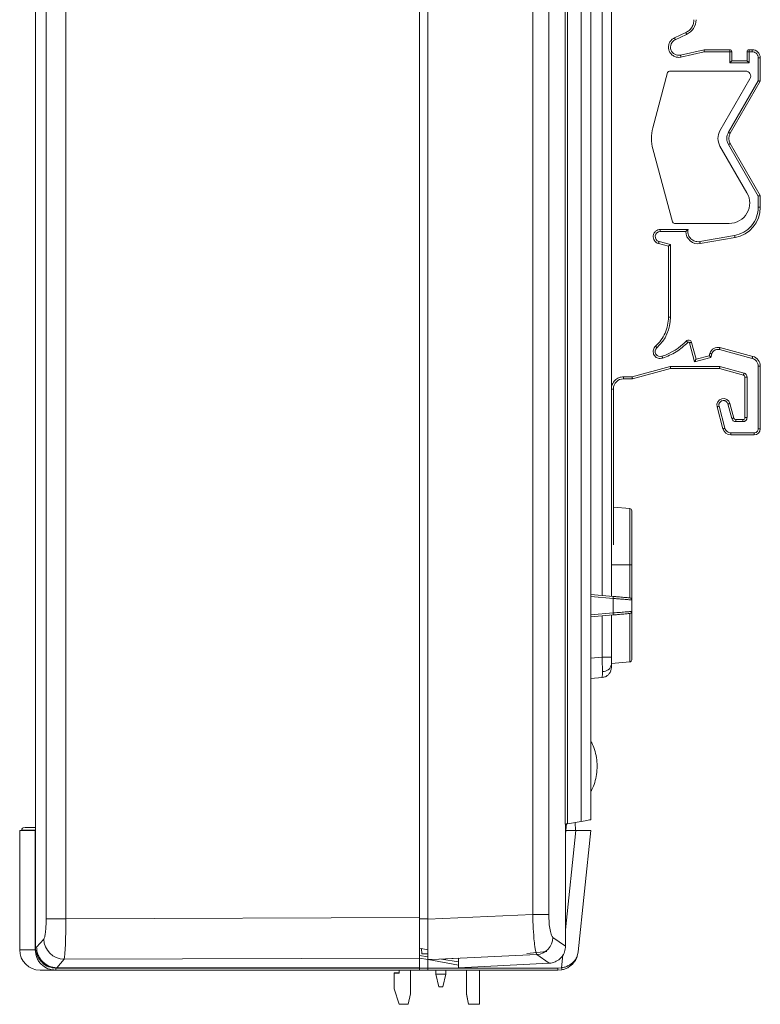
# Model space of a CAD drawing. Header units: millimetres. Extents: x 15 to 836, y 5 to 589.
# Tile 21 of 24: x 630 to 702, y 263 to 360. Entities that reach past the tile are written whole.
import ezdxf

# ---------------------------------------------------------------- set-up
doc = ezdxf.new("R2010")
doc.units = ezdxf.units.MM

msp = doc.modelspace()

# ---------------------------------------------------------------- linework, layer by layer
at = {"color": 7, "linetype": 'Continuous', "lineweight": 15}
for p, q in [((631.257, 418.587), (631.257, 269.087)), ((632.305, 271.873), (632.305, 415.801)), ((634.235, 271.873), (634.235, 415.801)), ((668.912, 271.993), (668.912, 415.682)), ((669.712, 271.839), (669.712, 415.835)), ((680.004, 415.362), (680.004, 272.312)), ((681.581, 415.362), (681.581, 272.312)), ((683.179, 281.156), (683.179, 406.519)), ((683.413, 281.197), (683.413, 406.478)), ((684.765, 406.239), (684.765, 281.435)), ((685.712, 281.602), (685.712, 406.072)), ((686.8, 303.592), (686.8, 381.582)), ((687.712, 303.512), (687.712, 381.531)), ((693.89, 358.268), (695.004, 358.788)), ((693.974, 358.087), (695.089, 358.607)), ((694.537, 356.388), (694.312, 356.362)), ((696.8, 357.115), (694.492, 356.582)), ((696.822, 356.915), (694.537, 356.388)), ((699.312, 357.115), (696.8, 357.115)), ((699.312, 356.915), (696.822, 356.915)), ((699.312, 356.915), (699.312, 357.115)), ((699.312, 355.815), (699.312, 356.915)), ((699.512, 356.915), (699.312, 356.915)), ((699.512, 356.015), (699.512, 356.915)), ((701.012, 356.915), (701.012, 356.015)), ((701.212, 356.915), (701.012, 356.915)), ((701.212, 357.115), (701.212, 356.915)), ((701.512, 357.115), (701.212, 357.115)), ((701.212, 356.915), (701.212, 355.815)), ((701.512, 356.915), (701.212, 356.915)), ((701.512, 356.915), (701.512, 357.115)), ((702.112, 354.069), (702.112, 356.315)), ((702.312, 356.315), (702.112, 356.315)), ((702.312, 354.015), (702.312, 356.315)), ((701.212, 355.815), (699.312, 355.815)), ((701.012, 356.015), (699.512, 356.015)), ((691.779, 349.45), (693.23, 354.867)), ((693.423, 355.015), (700.869, 355.015)), ((701.302, 354.265), (698.358, 349.165)), ((699.195, 349.015), (702.112, 354.069)), ((699.368, 348.915), (702.312, 354.015)), ((698.358, 347.665), (701.005, 343.08)), ((702.112, 342.761), (699.195, 347.815)), ((702.312, 342.815), (699.368, 347.915)), ((693.695, 340.228), (691.779, 347.38)), ((702.312, 341.655), (702.312, 342.815)), ((702.112, 341.655), (702.112, 342.761)), ((702.312, 341.655), (702.112, 341.655)), ((699.273, 340.08), (693.888, 340.08)), ((692.512, 339.48), (695.233, 339.48)), ((692.512, 339.48), (692.512, 339.28)), ((692.512, 339.28), (695.012, 339.28)), ((693.312, 337.841), (692.331, 338.104)), ((693.512, 337.995), (692.383, 338.297)), ((693.512, 330.871), (693.512, 337.995)), ((696.212, 338.28), (696.386, 338.295)), ((696.386, 338.295), (699.799, 338.897)), ((696.421, 338.098), (699.833, 338.7)), ((693.312, 330.871), (693.312, 337.841)), ((693.312, 330.871), (693.512, 330.871)), ((695.871, 326.512), (695.375, 328.363)), ((696.012, 326.757), (695.568, 328.415)), ((701.52, 326.843), (698.301, 327.705)), ((701.571, 327.036), (698.353, 327.898)), ((692.735, 326.854), (692.512, 326.817)), ((697.476, 326.942), (695.871, 326.512)), ((697.312, 327.105), (696.012, 326.757)), ((697.373, 327.333), (697.312, 327.105)), ((697.567, 327.281), (697.476, 326.942)), ((689.754, 325.037), (693.486, 326.037)), ((689.78, 324.837), (693.512, 325.837)), ((693.486, 326.037), (698.343, 326.037)), ((693.512, 325.837), (698.317, 325.837)), ((698.317, 325.837), (700.664, 325.208)), ((698.343, 326.037), (700.716, 325.402)), ((702.112, 319.937), (702.112, 326.07)), ((702.312, 326.07), (702.112, 326.07)), ((702.312, 319.937), (702.312, 326.07)), ((688.912, 325.037), (689.754, 325.037)), ((688.912, 325.037), (688.912, 324.837)), ((688.912, 324.837), (689.78, 324.837)), ((700.812, 325.015), (700.812, 321.037)), ((701.012, 325.015), (700.812, 325.015)), ((701.012, 325.015), (701.012, 321.037)), ((687.912, 323.837), (687.712, 323.837)), ((687.912, 323.837), (687.912, 308.566)), ((698.075, 322.089), (698.654, 319.93)), ((698.268, 322.141), (698.847, 319.982)), ((699.524, 320.934), (699.138, 322.374)), ((699.717, 320.986), (699.331, 322.426)), ((700.612, 320.837), (699.91, 320.837)), ((699.91, 320.637), (699.91, 320.837)), ((700.612, 320.637), (699.91, 320.637)), ((700.612, 320.637), (700.612, 320.837)), ((700.812, 321.037), (701.012, 321.037)), ((702.112, 319.937), (702.312, 319.937)), ((699.426, 319.537), (701.712, 319.537)), ((699.426, 319.537), (699.426, 319.337)), ((699.426, 319.337), (701.712, 319.337)), ((701.712, 319.337), (701.712, 319.537)), ((689.53, 312.103), (687.912, 312.245)), ((689.53, 306.587), (687.712, 306.587)), ((689.53, 306.587), (689.53, 303.353)), ((689.712, 306.587), (689.53, 306.587)), ((689.712, 306.587), (689.712, 303.154)), ((685.712, 303.687), (687.887, 303.497)), ((687.887, 303.298), (687.887, 301.877)), ((689.65, 303.159), (689.712, 303.154)), ((689.712, 302.021), (689.712, 303.154)), ((687.887, 301.678), (685.712, 301.487)), ((686.8, 297.525), (686.8, 301.582)), ((687.712, 297.525), (687.712, 301.662)), ((687.712, 297.525), (686.8, 297.525)), ((687.712, 296.912), (689.53, 297.071)), ((686.8, 295.532), (685.712, 295.437)), ((686.8, 295.532), (686.807, 295.553)), ((683.22, 281.163), (683.22, 269.2)), ((683.255, 280.537), (683.311, 281.179)), ((684.765, 281.435), (683.413, 281.197)), ((684.212, 280.537), (684.171, 281.331)), ((629.712, 280.537), (629.712, 268.837)), ((631.234, 280.537), (629.712, 280.537)), ((629.912, 280.587), (629.912, 280.537)), ((631.234, 268.837), (631.234, 280.537)), ((631.257, 280.537), (631.234, 280.537)), ((683.22, 280.139), (683.255, 280.537)), ((683.255, 280.537), (684.243, 280.537)), ((685.712, 280.537), (684.243, 280.537)), ((685.712, 280.537), (684.461, 268.628)), ((680.004, 272.312), (669.712, 271.839)), ((681.581, 272.312), (680.004, 272.312)), ((634.235, 271.873), (632.305, 271.873)), ((668.912, 271.993), (634.235, 271.873)), ((668.912, 268.027), (668.912, 271.993)), ((669.712, 271.839), (669.712, 267.881)), ((632.078, 269.89), (631.367, 269.087)), ((683.22, 269.2), (681.986, 270.054)), ((631.257, 269.087), (631.367, 269.087)), ((631.257, 269.087), (631.266, 268.895)), ((669.712, 268.836), (668.912, 268.996)), ((669.138, 268.437), (669.111, 268.956)), ((669.138, 268.437), (669.712, 268.444)), ((679.412, 268.487), (681.386, 268.66)), ((633.342, 267.088), (634.062, 267.907)), ((634.062, 267.907), (668.912, 268.027)), ((668.912, 268.297), (669.712, 268.164)), ((669.712, 267.891), (668.912, 268.036)), ((668.912, 268.027), (668.912, 267.087)), ((669.712, 267.037), (669.712, 267.881)), ((672.712, 267.347), (669.758, 267.883)), ((680.406, 268.37), (670.159, 267.9)), ((672.712, 268.005), (670.159, 267.9)), ((671.073, 267.937), (672.712, 267.665)), ((672.712, 267.087), (672.712, 268.005)), ((681.616, 267.527), (672.712, 267.087)), ((681.616, 267.527), (680.406, 268.37)), ((668.912, 267.037), (633.242, 267.037)), ((668.915, 266.837), (633.247, 266.837)), ((633.37, 267.087), (633.272, 267.087)), ((633.37, 267.087), (633.342, 267.088)), ((668.912, 267.087), (633.37, 267.087)), ((666.419, 266.543), (666.419, 266.594)), ((666.419, 266.594), (666.927, 266.594)), ((666.419, 265.019), (666.419, 266.543)), ((666.419, 266.543), (666.927, 266.543)), ((666.927, 266.837), (666.927, 266.543)), ((668.007, 264.511), (668.007, 266.837)), ((668.912, 267.087), (668.912, 267.037)), ((669.712, 267.037), (668.912, 267.037)), ((669.71, 266.837), (668.915, 266.837)), ((682.472, 266.837), (669.71, 266.837)), ((682.477, 267.037), (669.712, 267.037)), ((670.496, 266.447), (670.496, 266.837)), ((671.486, 266.447), (671.486, 266.837)), ((673.506, 266.837), (673.506, 264.511)), ((674.801, 266.837), (674.801, 263.495)), ((682.862, 266.876), (682.472, 266.837)), ((682.828, 267.072), (682.477, 267.037)), ((670.796, 265.197), (670.496, 266.447)), ((670.496, 266.447), (671.486, 266.447)), ((671.186, 265.197), (671.486, 266.447)), ((666.927, 263.495), (666.419, 265.019)), ((670.796, 265.197), (671.186, 265.197)), ((667.803, 263.495), (668.007, 264.511)), ((667.803, 263.495), (668.007, 264.511)), ((673.506, 264.511), (673.709, 263.495)), ((673.509, 264.495), (673.709, 263.495)), ((666.927, 263.495), (667.803, 263.495)), ((666.927, 263.495), (667.803, 263.495)), ((667.803, 263.495), (667.803, 263.495)), ((674.801, 263.495), (673.709, 263.495)), ((673.709, 263.495), (673.709, 263.495)), ((674.275, 263.495), (673.709, 263.495)), ((673.709, 263.495), (673.709, 263.495)), ((673.709, 263.495), (673.709, 263.495)), ((674.275, 263.495), (673.709, 263.495)), ((674.275, 263.495), (674.801, 263.495))]:
    msp.add_line(p, q, dxfattribs=at)
at = {"color": 8, "linetype": 'Continuous', "lineweight": 15}
for p, q in [((689.53, 312.103), (689.53, 306.587)), ((687.887, 303.298), (685.712, 303.488)), ((685.712, 301.687), (687.887, 301.877)), ((689.53, 301.821), (689.53, 297.071)), ((686.8, 297.525), (685.712, 297.43)), ((629.912, 280.587), (631.257, 280.587)), ((684.243, 280.537), (683.22, 270.801)), ((669.712, 271.888), (668.912, 271.888)), ((631.234, 268.837), (629.712, 268.837)), ((682.963, 268.35), (682.828, 267.072))]:
    msp.add_line(p, q, dxfattribs=at)
at = {"color": 7, "linetype": 'Continuous', "lineweight": 15, "flags": 128}
for points in [[(693.974, 358.087), (693.973, 358.09), (693.968, 358.101), (693.96, 358.118), (693.95, 358.14), (693.937, 358.168), (693.922, 358.199), (693.906, 358.233), (693.89, 358.268)], [(695.089, 358.607), (695.087, 358.61), (695.082, 358.62), (695.074, 358.637), (695.064, 358.66), (695.051, 358.687), (695.036, 358.718), (695.021, 358.752), (695.004, 358.788)], [(694.492, 356.582), (694.493, 356.579), (694.496, 356.568), (694.5, 356.55), (694.506, 356.525), (694.512, 356.496), (694.52, 356.462), (694.529, 356.426), (694.537, 356.388)], [(696.822, 356.915), (696.818, 356.95), (696.815, 356.983), (696.811, 357.015), (696.808, 357.044), (696.805, 357.068), (696.803, 357.088), (696.801, 357.103), (696.8, 357.112), (696.8, 357.115)], [(699.312, 355.815), (699.347, 355.85), (699.381, 355.883), (699.412, 355.915), (699.441, 355.944), (699.466, 355.968), (699.486, 355.988), (699.5, 356.003), (699.509, 356.012), (699.512, 356.015)], [(701.212, 355.815), (701.178, 355.85), (701.144, 355.883), (701.112, 355.915), (701.084, 355.944), (701.059, 355.968), (701.039, 355.988), (701.025, 356.003), (701.016, 356.012), (701.012, 356.015)], [(702.112, 354.069), (702.147, 354.059), (702.181, 354.05), (702.212, 354.042), (702.241, 354.034), (702.266, 354.028), (702.286, 354.022), (702.3, 354.018), (702.309, 354.016), (702.312, 354.015)], [(699.195, 349.015), (699.229, 348.996), (699.261, 348.977), (699.291, 348.959), (699.317, 348.944), (699.339, 348.932), (699.355, 348.923), (699.365, 348.917), (699.368, 348.915)], [(699.368, 347.915), (699.365, 347.913), (699.355, 347.907), (699.339, 347.898), (699.317, 347.886), (699.291, 347.871), (699.261, 347.853), (699.229, 347.835), (699.195, 347.815)], [(702.112, 342.761), (702.152, 342.772), (702.189, 342.782), (702.224, 342.791), (702.254, 342.799), (702.279, 342.806), (702.297, 342.811), (702.309, 342.814), (702.312, 342.815)], [(692.331, 338.104), (692.341, 338.142), (692.351, 338.178), (692.36, 338.211), (692.368, 338.241), (692.374, 338.265), (692.379, 338.283), (692.382, 338.294), (692.383, 338.297)], [(693.512, 337.995), (693.509, 337.992), (693.497, 337.983), (693.479, 337.969), (693.454, 337.95), (693.424, 337.926), (693.389, 337.9), (693.352, 337.871), (693.312, 337.841)], [(696.386, 338.295), (696.393, 338.257), (696.399, 338.22), (696.405, 338.186), (696.411, 338.156), (696.415, 338.132), (696.418, 338.113), (696.42, 338.102), (696.421, 338.098)], [(699.799, 338.897), (699.805, 338.859), (699.812, 338.822), (699.818, 338.788), (699.823, 338.758), (699.828, 338.733), (699.831, 338.715), (699.833, 338.704), (699.833, 338.7)], [(695.207, 328.407), (695.179, 328.434), (695.152, 328.46), (695.127, 328.485), (695.105, 328.506), (695.088, 328.523), (695.074, 328.536), (695.066, 328.544), (695.063, 328.547)], [(695.375, 328.363), (695.413, 328.373), (695.449, 328.383), (695.482, 328.392), (695.512, 328.4), (695.536, 328.406), (695.554, 328.411), (695.565, 328.414), (695.568, 328.415)], [(692.046, 328.039), (692.072, 328.01), (692.097, 327.982), (692.12, 327.956), (692.14, 327.934), (692.157, 327.915), (692.169, 327.901), (692.177, 327.893), (692.179, 327.89)], [(698.353, 327.898), (698.352, 327.895), (698.349, 327.884), (698.344, 327.866), (698.338, 327.842), (698.33, 327.812), (698.321, 327.779), (698.312, 327.743), (698.301, 327.705)], [(692.671, 327.043), (692.673, 327.04), (692.676, 327.029), (692.682, 327.011), (692.69, 326.988), (692.7, 326.959), (692.711, 326.926), (692.723, 326.891), (692.735, 326.854)], [(695.871, 326.512), (695.899, 326.56), (695.925, 326.606), (695.95, 326.648), (695.971, 326.685), (695.989, 326.716), (696.002, 326.738), (696.01, 326.752), (696.012, 326.757)], [(697.476, 326.942), (697.447, 326.97), (697.42, 326.998), (697.394, 327.024), (697.371, 327.047), (697.351, 327.067), (697.334, 327.083), (697.322, 327.095), (697.315, 327.103), (697.312, 327.105)], [(697.567, 327.281), (697.529, 327.291), (697.493, 327.301), (697.459, 327.31), (697.43, 327.317), (697.406, 327.324), (697.388, 327.329), (697.377, 327.332), (697.373, 327.333)], [(701.52, 326.843), (701.53, 326.88), (701.539, 326.917), (701.548, 326.95), (701.556, 326.979), (701.563, 327.003), (701.567, 327.021), (701.57, 327.032), (701.571, 327.036)], [(693.486, 326.037), (693.491, 326.003), (693.495, 325.969), (693.499, 325.937), (693.503, 325.909), (693.506, 325.884), (693.509, 325.864), (693.511, 325.849), (693.512, 325.84), (693.512, 325.837)], [(698.343, 326.037), (698.339, 326.003), (698.334, 325.969), (698.33, 325.937), (698.327, 325.909), (698.323, 325.884), (698.321, 325.864), (698.319, 325.849), (698.318, 325.84), (698.317, 325.837)], [(689.754, 325.037), (689.759, 325.003), (689.763, 324.969), (689.767, 324.937), (689.771, 324.909), (689.774, 324.884), (689.777, 324.864), (689.779, 324.849), (689.78, 324.84), (689.78, 324.837)], [(700.664, 325.208), (700.665, 325.212), (700.668, 325.223), (700.673, 325.241), (700.679, 325.265), (700.687, 325.294), (700.696, 325.328), (700.706, 325.364), (700.716, 325.402)], [(698.268, 322.141), (698.231, 322.131), (698.194, 322.121), (698.161, 322.112), (698.132, 322.104), (698.108, 322.098), (698.09, 322.093), (698.079, 322.09), (698.075, 322.089)], [(699.138, 322.374), (699.175, 322.384), (699.212, 322.394), (699.245, 322.403), (699.274, 322.41), (699.298, 322.417), (699.316, 322.422), (699.327, 322.425), (699.331, 322.426)], [(699.524, 320.934), (699.561, 320.944), (699.597, 320.954), (699.631, 320.963), (699.66, 320.97), (699.684, 320.977), (699.702, 320.982), (699.713, 320.985), (699.717, 320.986)], [(698.654, 319.93), (698.657, 319.931), (698.668, 319.934), (698.686, 319.939), (698.71, 319.945), (698.739, 319.953), (698.773, 319.962), (698.809, 319.972), (698.847, 319.982)], [(687.142, 295.626), (686.982, 295.566), (686.8, 295.532)], [(683.413, 281.197), (683.365, 281.188), (683.319, 281.18), (683.277, 281.173), (683.241, 281.167), (683.212, 281.161), (683.191, 281.158), (683.179, 281.156)], [(684.765, 281.435), (684.952, 281.468), (685.131, 281.5), (685.295, 281.529), (685.438, 281.554), (685.555, 281.575), (685.641, 281.59), (685.695, 281.599), (685.712, 281.602)], [(673.709, 263.495), (673.953, 263.495), (674.131, 263.495), (674.239, 263.495), (674.275, 263.495), (674.239, 263.495), (674.131, 263.495), (673.953, 263.495), (673.709, 263.495)]]:
    msp.add_lwpolyline(points, dxfattribs=at)
at = {"color": 7, "linetype": 'Continuous', "lineweight": 15}
for centre, radius, start, end in [((694.412, 360.057), 1.6, 295, 0), ((694.312, 357.362), 0.8, 115, 283), ((699.312, 356.915), 0.2, 0, 90), ((701.212, 356.915), 0.2, 90, 180), ((701.512, 356.315), 0.8, 0, 90), ((693.423, 354.815), 0.2, 90, 165), ((700.869, 354.515), 0.5, 330, 90), ((695.642, 348.415), 4, 165, 195), ((699.657, 348.415), 1.5, 150, 210), ((700.234, 348.415), 1, 150, 210), ((699.273, 342.08), 2, 270, 30), ((699.312, 341.655), 3, 280, 0), ((693.888, 340.28), 0.2, 195, 270), ((692.512, 338.78), 0.5, 90, 255), ((696.212, 339.28), 1.2, 180, 280), ((689.512, 330.871), 4, 311.81031, 0), ((690.765, 332.732), 6, 288.53039, 315.76557), ((695.278, 328.337), 0.3, 15, 135.76557), ((692.512, 327.517), 0.5, 131.81031, 288.53039), ((698.146, 327.125), 0.8, 75, 165), ((701.312, 326.07), 1, 0, 75), ((688.912, 323.837), 1, 90, 180), ((700.612, 325.015), 0.2, 0, 75), ((698.703, 322.257), 0.65, 15, 195), ((699.91, 321.037), 0.2, 195, 270), ((700.612, 321.037), 0.2, 270, 0), ((699.426, 320.137), 0.8, 195, 270), ((701.712, 319.937), 0.6, 270, 0), ((689.512, 311.904), 0.2, 0, 85), ((687.31, 303.397), 0.585, 350.19747, 9.80253), ((689.512, 303.154), 0.2, 0, 85), ((687.31, 301.777), 0.585, 350.19735, 9.80265), ((689.512, 302.021), 0.2, 275, 360), ((686.875, 296.968), 0.851, 267.33387, 349.98482), ((686.712, 296.529), 1, 338.3159, 0), ((689.512, 297.271), 0.2, 275, 0), ((630.162, 280.587), 0.25, 90, 180), ((634.1, 269.929), 2.022, 181.1096, 268.92914), ((680.26, 270.091), 1.727, 274.86434, 358.75846), ((631.712, 268.837), 2, 180, 270), ((635.157, 266.987), 1.916, 178.50549, 184.49266), ((680.563, 266.987), 1.915, 355.50551, 1.49555), ((680.937, 266.645), 1.939, 6.83195, 12.7159)]:
    msp.add_arc(centre, radius, start, end, dxfattribs=at)
for centre, major_axis, ratio, start_param, end_param in [((685.334, 272.567), (114.179, 5.264), 0.034995, 4.573531, 4.577473), ((668.915, 267.037), (0, 0.2), 0.013091, 1.570796, 3.141593), ((669.71, 267.037), (0, 0.2), 0.013091, 3.141593, 4.712389)]:
    msp.add_ellipse(centre, major_axis=major_axis, ratio=ratio, start_param=start_param, end_param=end_param, dxfattribs=at)
for points, knots in [([(695.812, 360.057), (695.802, 359.927), (695.781, 359.662), (695.608, 359.295), (695.348, 358.983), (695.117, 358.852), (695.004, 358.788)], [0, 0, 0, 0, 0.244904, 0.5, 0.755095, 1, 1, 1, 1]), ([(694.312, 356.362), (694.203, 356.372), (693.978, 356.394), (693.674, 356.568), (693.445, 356.826), (693.319, 357.142), (693.3, 357.481), (693.398, 357.812), (693.6, 358.098), (693.795, 358.212), (693.89, 358.268)], [0, 0, 0, 0, 0.121357, 0.25, 0.378643, 0.5, 0.621357, 0.75, 0.878643, 1, 1, 1, 1]), ([(702.112, 356.315), (702.104, 356.39), (702.092, 356.507), (702.017, 356.647), (701.94, 356.742), (701.844, 356.82), (701.705, 356.895), (701.588, 356.907), (701.512, 356.915)], [0, 0, 0, 0, 0.239443, 0.369436, 0.5, 0.629994, 0.760556, 1, 1, 1, 1]), ([(699.195, 347.815), (699.149, 347.91), (699.057, 348.099), (699.023, 348.415), (699.057, 348.731), (699.149, 348.92), (699.195, 349.015)], [0, 0, 0, 0, 0.249892, 0.499993, 0.749892, 1, 1, 1, 1]), ([(699.799, 338.897), (700.104, 338.983), (700.735, 339.159), (701.499, 339.82), (702.017, 340.687), (702.081, 341.339), (702.112, 341.655)], [0, 0, 0, 0, 0.242227, 0.5, 0.757773, 1, 1, 1, 1]), ([(692.331, 338.104), (692.255, 338.133), (692.097, 338.193), (691.917, 338.383), (691.815, 338.621), (691.804, 338.873), (691.88, 339.115), (692.04, 339.318), (692.263, 339.455), (692.431, 339.472), (692.512, 339.48)], [0, 0, 0, 0, 0.120861, 0.25, 0.379138, 0.5, 0.620861, 0.75, 0.879138, 1, 1, 1, 1]), ([(695.233, 339.48), (695.204, 339.456), (695.154, 339.414), (695.095, 339.36), (695.056, 339.323), (695.031, 339.299), (695.015, 339.283), (695.013, 339.281), (695.012, 339.28)], [0, 0, 0, 0, 0.2793351, 0.4990859, 0.6429602, 0.7720516, 0.8896306, 1, 1, 1, 1]), ([(695.233, 339.48), (695.222, 339.407), (695.202, 339.26), (695.234, 339.039), (695.31, 338.83), (695.432, 338.643), (695.59, 338.486), (695.78, 338.37), (695.991, 338.294), (696.139, 338.285), (696.212, 338.28)], [0, 0, 0, 0, 0.124923, 0.249996, 0.374843, 0.499996, 0.624843, 0.749997, 0.874923, 1, 1, 1, 1]), ([(692.046, 328.039), (692.232, 328.226), (692.608, 328.606), (693.004, 329.31), (693.265, 330.075), (693.297, 330.608), (693.312, 330.871)], [0, 0, 0, 0, 0.2472161, 0.5, 0.7527839, 1, 1, 1, 1]), ([(695.207, 328.407), (694.841, 328.074), (694.11, 327.409), (693.193, 327.039), (692.735, 326.854)], [0, 0, 0, 0, 0.4999999, 1, 1, 1, 1]), ([(695.278, 328.437), (695.265, 328.436), (695.238, 328.434), (695.217, 328.416), (695.207, 328.407)], [0, 0, 0, 0, 0.500003, 1, 1, 1, 1]), ([(695.375, 328.363), (695.371, 328.373), (695.364, 328.394), (695.34, 328.418), (695.311, 328.435), (695.289, 328.436), (695.278, 328.437)], [0, 0, 0, 0, 0.248456, 0.499837, 0.748482, 1, 1, 1, 1]), ([(692.512, 326.817), (692.442, 326.823), (692.301, 326.835), (692.11, 326.933), (691.953, 327.077), (691.849, 327.264), (691.802, 327.472), (691.823, 327.684), (691.9, 327.885), (691.997, 327.988), (692.046, 328.039)], [0, 0, 0, 0, 0.124913, 0.249992, 0.374826, 0.499992, 0.624826, 0.749992, 0.874913, 1, 1, 1, 1]), ([(698.301, 327.705), (698.226, 327.717), (698.111, 327.735), (697.956, 327.699), (697.844, 327.649), (697.744, 327.577), (697.636, 327.461), (697.594, 327.352), (697.567, 327.281)], [0, 0, 0, 0, 0.239443, 0.369437, 0.5, 0.629993, 0.760556, 1, 1, 1, 1]), ([(702.112, 326.07), (702.105, 326.155), (702.088, 326.33), (701.958, 326.565), (701.764, 326.752), (701.6, 326.813), (701.52, 326.843)], [0, 0, 0, 0, 0.243186, 0.5, 0.756814, 1, 1, 1, 1]), ([(687.712, 323.837), (687.729, 323.988), (687.753, 324.221), (687.903, 324.501), (688.058, 324.692), (688.249, 324.847), (688.528, 324.996), (688.762, 325.021), (688.912, 325.037)], [0, 0, 0, 0, 0.239444, 0.369579, 0.5, 0.630136, 0.760557, 1, 1, 1, 1]), ([(700.716, 325.402), (700.757, 325.387), (700.84, 325.356), (700.934, 325.263), (701.001, 325.147), (701.009, 325.059), (701.012, 325.015)], [0, 0, 0, 0, 0.249182, 0.499914, 0.749186, 1, 1, 1, 1]), ([(699.138, 322.374), (699.117, 322.427), (699.086, 322.509), (699.004, 322.596), (698.93, 322.65), (698.845, 322.688), (698.73, 322.713), (698.584, 322.703), (698.452, 322.638), (698.365, 322.559), (698.311, 322.484), (698.273, 322.4), (698.246, 322.284), (698.26, 322.197), (698.268, 322.141)], [0, 0, 0, 0, 0.119721, 0.184671, 0.25, 0.31495, 0.380279, 0.500001, 0.619722, 0.684671, 0.75, 0.814949, 0.880278, 1, 1, 1, 1]), ([(699.91, 320.637), (699.866, 320.641), (699.779, 320.649), (699.663, 320.715), (699.569, 320.81), (699.539, 320.892), (699.524, 320.934)], [0, 0, 0, 0, 0.249178, 0.49991, 0.749187, 1, 1, 1, 1]), ([(701.012, 321.037), (701.007, 320.987), (700.999, 320.91), (700.949, 320.816), (700.898, 320.753), (700.834, 320.701), (700.741, 320.651), (700.663, 320.643), (700.612, 320.637)], [0, 0, 0, 0, 0.239444, 0.368221, 0.499999, 0.628775, 0.760556, 1, 1, 1, 1]), ([(698.847, 319.982), (698.869, 319.92), (698.915, 319.797), (699.057, 319.653), (699.232, 319.555), (699.363, 319.543), (699.426, 319.537)], [0, 0, 0, 0, 0.2492956, 0.5001461, 0.7568863, 1, 1, 1, 1]), ([(701.712, 319.537), (701.763, 319.543), (701.84, 319.551), (701.933, 319.601), (701.997, 319.652), (702.049, 319.716), (702.099, 319.809), (702.107, 319.887), (702.112, 319.937)], [0, 0, 0, 0, 0.239444, 0.368222, 0.499999, 0.628775, 0.760556, 1, 1, 1, 1]), ([(689.712, 311.904), (689.712, 311.903), (689.712, 311.902), (689.712, 311.891), (689.712, 311.873), (689.712, 311.848), (689.712, 311.799), (689.712, 311.705), (689.712, 311.536), (689.712, 311.316), (689.712, 310.951), (689.712, 310.374), (689.712, 309.663), (689.712, 309.037), (689.712, 308.554), (689.712, 308.059), (689.712, 307.618), (689.712, 307.235), (689.712, 306.912), (689.712, 306.696), (689.712, 306.587)], [0, 0, 0, 0, 0.023334, 0.046626, 0.069908, 0.09321, 0.116565, 0.178297, 0.240092, 0.304398, 0.368768, 0.500006, 0.631244, 0.69555, 0.759919, 0.821651, 0.883446, 0.922308, 0.96111, 1, 1, 1, 1]), ([(687.887, 303.497), (687.93, 303.493), (688.015, 303.486), (688.141, 303.475), (688.265, 303.464), (688.387, 303.453), (688.571, 303.437), (688.807, 303.417), (689.065, 303.394), (689.275, 303.376), (689.407, 303.364), (689.483, 303.357), (689.523, 303.354), (689.528, 303.354), (689.53, 303.353)], [0, 0, 0, 0, 0.048571, 0.096778, 0.144869, 0.193094, 0.241698, 0.371112, 0.50063, 0.629861, 0.7592, 0.839632, 0.91951, 1, 1, 1, 1]), ([(689.678, 303.157), (689.683, 303.192), (689.69, 303.244), (689.647, 303.306), (689.615, 303.325), (689.599, 303.335)], [0, 0, 0, 0, 0.501581, 0.753402, 1, 1, 1, 1]), ([(687.887, 301.877), (688.133, 301.896), (688.375, 301.915), (688.819, 301.95), (689.02, 301.966), (689.354, 301.992), (689.487, 302.003), (689.666, 302.017), (689.712, 302.021), (689.712, 302.021)], [0, 0, 0, 0, 0.25, 0.25, 0.5, 0.5, 0.75, 0.75, 1, 1, 1, 1]), ([(689.53, 301.821), (689.529, 301.821), (689.527, 301.821), (689.513, 301.82), (689.49, 301.818), (689.458, 301.815), (689.395, 301.81), (689.275, 301.799), (689.065, 301.781), (688.807, 301.758), (688.547, 301.735), (688.307, 301.714), (688.1, 301.696), (687.958, 301.684), (687.887, 301.678)], [0, 0, 0, 0, 0.048389, 0.096421, 0.144348, 0.19242, 0.240888, 0.370033, 0.499458, 0.628781, 0.758389, 0.839058, 0.91921, 1, 1, 1, 1]), ([(689.599, 301.84), (689.615, 301.85), (689.647, 301.869), (689.69, 301.93), (689.683, 301.983), (689.678, 302.018)], [0, 0, 0, 0, 0.246597, 0.498417, 1, 1, 1, 1]), ([(689.712, 302.021), (689.712, 301.942), (689.712, 301.786), (689.712, 301.555), (689.712, 301.326), (689.712, 301.1), (689.712, 300.877), (689.712, 300.657), (689.712, 300.439), (689.712, 300.147), (689.712, 299.786), (689.712, 299.372), (689.712, 298.984), (689.712, 298.627), (689.712, 298.305), (689.712, 298.025), (689.712, 297.786), (689.712, 297.595), (689.712, 297.449), (689.712, 297.346), (689.712, 297.282), (689.712, 297.275), (689.712, 297.271)], [0, 0, 0, 0, 0.030375, 0.060574, 0.090657, 0.120682, 0.150709, 0.180798, 0.211008, 0.241398, 0.305438, 0.369545, 0.434754, 0.500029, 0.565238, 0.630513, 0.694553, 0.75866, 0.819207, 0.879296, 0.939401, 1, 1, 1, 1]), ([(686.835, 296.118), (686.835, 296.151), (686.835, 296.216), (686.834, 296.322), (686.833, 296.435), (686.831, 296.554), (686.828, 296.679), (686.825, 296.81), (686.821, 296.945), (686.817, 297.086), (686.812, 297.229), (686.806, 297.376), (686.802, 297.475), (686.8, 297.525)], [0, 0, 0, 0, 0.0864, 0.173698, 0.261894, 0.350991, 0.44099, 0.531892, 0.623699, 0.716412, 0.810032, 0.904561, 1, 1, 1, 1]), ([(686.808, 295.543), (686.894, 295.556), (687.072, 295.584), (687.317, 295.719), (687.526, 295.918), (687.608, 296.092), (687.649, 296.179)], [0, 0, 0, 0, 0.235607, 0.486898, 0.745157, 1, 1, 1, 1]), ([(685.712, 284.406), (685.765, 284.501), (685.947, 284.83), (686.146, 285.451), (686.302, 286.248), (686.329, 287.07), (686.228, 287.889), (686.028, 288.636), (685.809, 289.08), (685.712, 289.275)], [0, 0, 0, 0, 0.064005, 0.22287, 0.383194, 0.544716, 0.707353, 0.871186, 1, 1, 1, 1]), ([(630.224, 280.837), (630.214, 280.837), (630.183, 280.837), (630.523, 280.837), (631.065, 280.837), (631.257, 280.837)], [0, 0, 0, 0, 0.244507, 0.733172, 1, 1, 1, 1]), ([(680.406, 268.37), (680.383, 268.416), (680.338, 268.502), (680.271, 268.792), (680.208, 269.175), (680.129, 269.838), (680.047, 270.878), (680.018, 271.839), (680.004, 272.312)], [0, 0, 0, 0, 0.133369, 0.250485, 0.379594, 0.500873, 0.75414, 1, 1, 1, 1]), ([(681.581, 272.312), (681.587, 272.032), (681.599, 271.472), (681.695, 270.757), (681.828, 270.234), (681.934, 270.114), (681.986, 270.054)], [0, 0, 0, 0, 0.250128, 0.499974, 0.749894, 1, 1, 1, 1]), ([(632.078, 269.89), (632.108, 269.945), (632.167, 270.056), (632.242, 270.522), (632.295, 271.146), (632.302, 271.631), (632.305, 271.873)], [0, 0, 0, 0, 0.250046, 0.5, 0.749875, 1, 1, 1, 1]), ([(634.235, 271.873), (634.234, 271.405), (634.231, 270.693), (634.21, 269.823), (634.191, 269.299), (634.171, 268.899), (634.152, 268.597), (634.129, 268.314), (634.099, 268.047), (634.075, 267.957), (634.062, 267.907)], [0, 0, 0, 0, 0.242405, 0.36924, 0.499542, 0.577959, 0.661392, 0.749842, 0.859595, 1, 1, 1, 1]), ([(633.247, 266.837), (632.984, 266.867), (632.458, 266.927), (631.893, 267.317), (631.557, 267.727), (631.304, 268.193), (631.262, 268.582), (631.234, 268.837)], [0, 0, 0, 0, 0.250391, 0.499698, 0.630214, 0.757259, 1, 1, 1, 1]), ([(631.266, 268.895), (631.31, 268.674), (631.397, 268.233), (631.797, 267.672), (632.345, 267.27), (632.871, 267.103), (633.184, 267.091), (633.272, 267.087)], [0, 0, 0, 0, 0.226631, 0.453225, 0.680825, 0.910247, 1, 1, 1, 1]), ([(633.342, 267.088), (633.092, 267.118), (632.709, 267.164), (632.252, 267.417), (631.876, 267.725), (631.587, 268.136), (631.402, 268.625), (631.379, 268.926), (631.367, 269.087)], [0, 0, 0, 0, 0.24182, 0.36884, 0.49959, 0.709335, 0.844656, 1, 1, 1, 1]), ([(683.22, 269.2), (683.202, 269.012), (683.165, 268.635), (682.878, 268.135), (682.454, 267.758), (682.006, 267.567), (681.718, 267.538), (681.616, 267.527)], [0, 0, 0, 0, 0.220555, 0.4412, 0.660117, 0.879759, 1, 1, 1, 1]), ([(684.461, 268.628), (684.426, 268.458), (684.357, 268.117), (684.034, 267.652), (683.611, 267.329), (683.183, 267.145), (682.944, 267.096), (682.828, 267.072)], [0, 0, 0, 0, 0.249243, 0.499157, 0.748862, 0.878471, 1, 1, 1, 1]), ([(684.461, 268.628), (684.425, 268.439), (684.353, 268.061), (684.036, 267.543), (683.625, 267.177), (683.209, 266.964), (682.974, 266.904), (682.862, 266.876)], [0, 0, 0, 0, 0.2501303, 0.4998643, 0.7492732, 0.8798713, 1, 1, 1, 1]), ([(633.247, 266.837), (632.89, 266.837), (632.176, 266.837), (631.729, 266.837), (631.763, 266.837), (631.774, 266.837)], [0, 0, 0, 0, 0.400037, 0.799915, 1, 1, 1, 1])]:
    msp.add_open_spline(points, degree=3, knots=knots, dxfattribs=at)
at = {"color": 8, "linetype": 'Continuous', "lineweight": 15}
for points, knots in [([(687.887, 303.298), (688.032, 303.286), (688.308, 303.265), (688.765, 303.229), (689.235, 303.191), (689.586, 303.164), (689.634, 303.16), (689.65, 303.159)], [0, 0, 0, 0, 0.16914, 0.320301, 0.56782, 0.857275, 1, 1, 1, 1]), ([(686.807, 295.553), (686.81, 295.558), (686.818, 295.574), (686.831, 295.718), (686.834, 295.96), (686.835, 296.118)], [0, 0, 0, 0, 0.155067, 0.445351, 1, 1, 1, 1]), ([(633.242, 267.037), (633.009, 267.067), (632.544, 267.127), (632.073, 267.387), (631.93, 267.608), (631.915, 267.631)], [0, 0, 0, 0, 0.473299, 0.944887, 1, 1, 1, 1])]:
    msp.add_open_spline(points, degree=3, knots=knots, dxfattribs=at)
at = {"color": 7, "linetype": 'Continuous', "lineweight": 15}
for points in [[(687.712, 297.525), (687.712, 297.263), (687.712, 297.004), (687.712, 296.82)], [(687.712, 296.82), (687.712, 296.636), (687.712, 296.529), (687.712, 296.529)]]:
    msp.add_open_spline(points, degree=3, dxfattribs=at)

doc.saveas('drawing.dxf')
